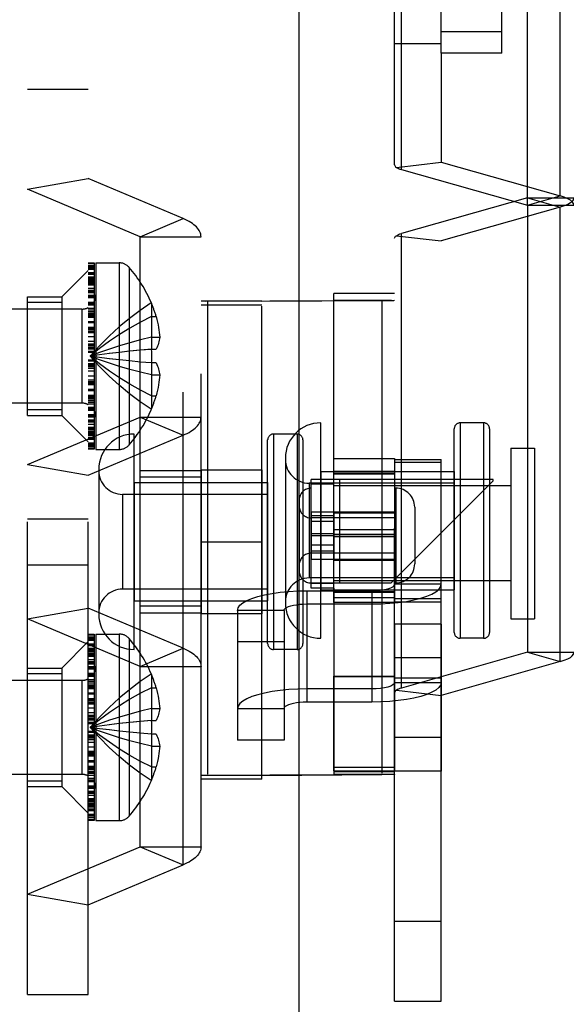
# Model space of a CAD drawing. Header units: inches. Extents: x 0 to 227, y 0 to 147.
# Tile 127 of 247: x 47.05 to 48.49, y 85.77 to 88.36. Entities that reach past the tile are written whole.
import ezdxf

# ---------------------------------------------------------------- set-up
doc = ezdxf.new("R2010")
doc.units = ezdxf.units.IN
doc.header["$LTSCALE"] = 12.466667
doc.header["$MEASUREMENT"] = 0
doc.linetypes.add('HIDDEN', pattern=[0.2, 0.1, -0.1])
doc.linetypes.add('PHANTOM', pattern=[0.8, 0.45, -0.05, 0.1, -0.05, 0.1, -0.05])
for name, color, linetype in [('02___PRT_ALL_AXES', 7, 'CONTINUOUS'), ('AVAILABLE_DOOR_SPACE', 7, 'CONTINUOUS'), ('DEFAULT_2', 8, 'HIDDEN')]:
    doc.layers.add(name, color=color, linetype=linetype)

msp = doc.modelspace()

# ---------------------------------------------------------------- linework, layer by layer
at = {"layer": '02___PRT_ALL_AXES', "color": 8, "linetype": 'HIDDEN'}
for p, q in [((48.3878, 87.873), (48.3878, 89.0715)), ((47.0709, 87.319), (47.0709, 87.6315)), ((47.0709, 87.6315), (47.1609, 87.6315)), ((47.0709, 87.319), (47.1609, 87.319)), ((47.3678, 86.1817), (47.3678, 87.3145)), ((48.2725, 87.2993), (48.2107, 87.2993)), ((47.7808, 87.2698), (47.719, 87.2698)), ((48.3443, 87.2329), (48.3443, 86.7829)), ((48.3443, 87.2329), (48.4068, 87.2329)), ((48.4068, 87.2329), (48.4068, 86.7829)), ((47.8778, 87.0647), (47.8778, 87.2053)), ((47.8778, 87.2053), (48.0378, 87.2053)), ((48.0378, 87.2053), (48.0378, 86.8253)), ((48.0378, 87.2028), (48.1603, 87.2028)), ((48.1603, 87.1951), (48.0378, 87.1951)), ((48.1603, 86.8278), (48.1603, 87.2028)), ((47.3678, 87.1733), (47.5278, 87.1733)), ((47.5278, 87.1558), (47.3678, 87.1558)), ((47.5278, 87.1758), (47.5278, 86.7958)), ((47.5278, 87.1758), (47.6878, 87.1758)), ((47.6878, 87.1758), (47.6878, 86.7958)), ((47.8431, 87.1713), (47.8431, 86.8593)), ((47.8431, 87.1713), (48.1951, 87.1713)), ((48.0378, 87.171), (47.8778, 87.171)), ((47.8778, 87.1664), (48.0378, 87.1664)), ((47.8778, 87.1653), (48.0378, 87.1653)), ((48.1951, 87.1713), (48.1951, 86.8593)), ((47.3514, 87.1418), (47.3514, 86.8298)), ((47.3514, 87.1418), (47.7034, 87.1418)), ((47.7034, 87.1418), (47.7034, 86.8298)), ((48.1951, 87.1403), (47.8126, 87.1403)), ((48.3443, 87.1329), (47.8778, 87.1329)), ((47.7034, 87.1108), (47.3209, 87.1108)), ((48.0408, 87.1272), (48.0378, 87.1272)), ((47.8178, 87.0647), (47.8178, 86.9397)), ((47.8178, 87.0647), (48.0378, 87.0647)), ((47.8778, 87.0544), (47.8178, 87.0544)), ((47.8778, 87.0647), (47.8778, 86.9397)), ((48.0378, 87.0613), (47.8778, 87.0613)), ((48.0378, 87.0487), (47.8178, 87.0487)), ((47.8778, 87.0391), (47.8178, 87.0391)), ((47.8178, 87.008), (47.8778, 87.008)), ((47.8178, 87.0077), (47.8778, 87.0077)), ((47.8178, 87.0024), (47.8778, 87.0024)), ((47.8178, 87.002), (47.8778, 87.002)), ((48.0378, 87.005), (47.8778, 87.005)), ((48.0378, 87.0039), (47.8778, 87.0039)), ((47.8778, 86.9766), (47.8178, 86.9766)), ((48.0378, 86.999), (47.8778, 86.999)), ((48.0378, 86.9986), (47.8778, 86.9986)), ((47.8778, 86.9614), (47.8178, 86.9614)), ((48.0378, 86.9557), (47.8178, 86.9557)), ((47.8178, 86.9397), (48.0378, 86.9397)), ((47.8778, 86.8253), (47.8778, 86.9397)), ((48.0378, 86.9363), (47.8778, 86.9363)), ((48.1951, 86.8903), (47.8126, 86.8903)), ((48.3443, 86.8829), (47.8778, 86.8829)), ((48.0408, 86.8772), (48.0378, 86.8772)), ((47.7034, 86.8608), (47.3209, 86.8608)), ((47.8431, 86.8593), (48.1951, 86.8593)), ((47.8778, 86.8544), (48.0378, 86.8544)), ((47.8778, 86.8533), (48.0378, 86.8533)), ((47.3514, 86.8298), (47.7034, 86.8298)), ((48.0378, 86.838), (47.8778, 86.838)), ((48.0378, 86.8253), (47.8778, 86.8253)), ((48.1603, 86.8355), (48.0378, 86.8355)), ((48.0378, 86.8278), (48.1603, 86.8278)), ((47.5278, 86.8159), (47.3678, 86.8159)), ((47.3678, 86.7983), (47.5278, 86.7983)), ((47.6878, 86.7958), (47.5278, 86.7958)), ((48.0378, 86.7685), (48.0378, 86.3808)), ((48.1603, 86.7685), (48.0378, 86.7685)), ((48.1603, 86.7685), (48.1603, 86.3808)), ((48.3443, 86.7829), (48.4068, 86.7829)), ((48.2725, 86.7313), (48.2107, 86.7313)), ((47.7808, 86.7018), (47.719, 86.7018)), ((48.1603, 86.6799), (48.0378, 86.6799)), ((47.0709, 86.3401), (47.0709, 86.6526)), ((47.0709, 86.6526), (47.1609, 86.6526)), ((47.8778, 86.3814), (47.8778, 86.6314)), ((47.8778, 86.6314), (48.0378, 86.6314)), ((47.8778, 86.6301), (48.0378, 86.6301)), ((48.1603, 86.4694), (48.0378, 86.4694)), ((47.8778, 86.3814), (48.0378, 86.3814)), ((47.8778, 86.3801), (48.0378, 86.3801)), ((48.1603, 86.3808), (48.0378, 86.3808)), ((47.0709, 86.3401), (47.1609, 86.3401))]:
    msp.add_line(p, q, dxfattribs=at)
at = {"layer": 'AVAILABLE_DOOR_SPACE', "color": 4, "linetype": 'PHANTOM'}
msp.add_line((47.7853, 89.2887), (47.7853, 84.4519), dxfattribs=at)
at = {"layer": 'DEFAULT_2', "color": 8, "linetype": 'HIDDEN'}
for p, q in [((48.1603, 88.2741), (48.1603, 89.9909)), ((48.3203, 88.2741), (48.3203, 89.9909)), ((48.0378, 87.9798), (48.0378, 89.5222)), ((48.0561, 87.9672), (48.0561, 89.1658)), ((48.4744, 87.8976), (48.4744, 89.0961)), ((48.1603, 88.3313), (48.3203, 88.3313)), ((48.1603, 88.299), (48.0378, 88.299)), ((48.1603, 88.2741), (48.1603, 87.9868)), ((48.3203, 88.2741), (48.1603, 88.2741)), ((47.0709, 85.792), (47.0709, 88.1796)), ((47.0709, 88.1796), (47.2309, 88.1796)), ((47.2309, 85.792), (47.2309, 88.1796)), ((48.0425, 87.973), (48.1603, 87.9868)), ((48.1603, 87.9868), (48.4744, 87.8976)), ((48.0561, 87.9672), (48.3878, 87.873)), ((47.0709, 87.9155), (47.2309, 87.9435)), ((47.4809, 87.8378), (47.2309, 87.9435)), ((47.3678, 87.79), (47.0709, 87.9155)), ((48.3878, 87.8929), (48.0561, 87.7987)), ((48.3878, 87.873), (48.4744, 87.8976)), ((48.3878, 87.8929), (48.4744, 87.8683)), ((48.3878, 87.8929), (48.5103, 87.8929)), ((48.4744, 87.8683), (48.1603, 87.7791)), ((48.3878, 87.873), (48.3878, 86.6944)), ((48.3878, 87.873), (48.5103, 87.873)), ((48.4744, 86.6698), (48.4744, 87.8683)), ((47.3678, 87.79), (47.4809, 87.8378)), ((47.4809, 86.1338), (47.4809, 87.8378)), ((47.3678, 87.3145), (47.3678, 87.79)), ((47.3678, 87.79), (47.5278, 87.79)), ((47.5278, 86.1817), (47.5278, 87.79)), ((48.0378, 85.7747), (48.0378, 87.7861)), ((48.0425, 87.7929), (48.1603, 87.7791)), ((48.0561, 86.6002), (48.0561, 87.7987)), ((48.1603, 85.7747), (48.1603, 87.7791)), ((47.1609, 87.6315), (47.2309, 87.7015)), ((47.2309, 87.7209), (47.2459, 87.7209)), ((47.2459, 87.7183), (47.2309, 87.7183)), ((47.2459, 87.7132), (47.2309, 87.7132)), ((47.2459, 87.7128), (47.2309, 87.7128)), ((47.2309, 87.7127), (47.2459, 87.7127)), ((47.2459, 87.7081), (47.2309, 87.7081)), ((47.2459, 87.7069), (47.2309, 87.7069)), ((47.2309, 87.705), (47.2459, 87.705)), ((47.2459, 87.7209), (47.2459, 87.2296)), ((47.2509, 87.7213), (47.2509, 87.2293)), ((47.2509, 87.7213), (47.3121, 87.7213)), ((47.3121, 87.7213), (47.3121, 87.2293)), ((47.3386, 87.7092), (47.3386, 87.2413)), ((47.2309, 87.6954), (47.2459, 87.6954)), ((47.2309, 87.6943), (47.2459, 87.6943)), ((47.2309, 87.6933), (47.2459, 87.6933)), ((47.2309, 87.691), (47.2459, 87.691)), ((47.2309, 87.6844), (47.2459, 87.6844)), ((47.2459, 87.6818), (47.2309, 87.6818)), ((47.2309, 87.6803), (47.2459, 87.6803)), ((47.2309, 87.6794), (47.2459, 87.6794)), ((47.2309, 87.6762), (47.2459, 87.6762)), ((47.2309, 87.6741), (47.2459, 87.6741)), ((47.2309, 87.6741), (47.2459, 87.6741)), ((47.2309, 87.6695), (47.2459, 87.6695)), ((47.2459, 87.669), (47.2309, 87.669)), ((47.2459, 87.6685), (47.2309, 87.6685)), ((47.2309, 87.6673), (47.2459, 87.6673)), ((47.2459, 87.6663), (47.2309, 87.6663)), ((47.2459, 87.6657), (47.2309, 87.6657)), ((47.2309, 87.6654), (47.2459, 87.6654)), ((47.2309, 87.6634), (47.2459, 87.6634)), ((47.2309, 87.6629), (47.2459, 87.6629)), ((47.2309, 87.6543), (47.2459, 87.6543)), ((47.2309, 87.6494), (47.2459, 87.6494)), ((47.1609, 87.6315), (47.1609, 87.319)), ((47.2309, 87.6458), (47.2459, 87.6458)), ((47.2309, 87.6444), (47.2459, 87.6444)), ((47.2309, 87.6431), (47.2459, 87.6431)), ((47.2309, 87.643), (47.2459, 87.643)), ((47.2309, 87.6362), (47.2459, 87.6362)), ((47.2309, 87.6336), (47.2459, 87.6336)), ((47.2309, 87.6321), (47.2459, 87.6321)), ((47.2309, 87.6313), (47.2459, 87.6313)), ((47.2309, 87.6299), (47.2459, 87.6299)), ((47.8778, 87.1501), (47.8778, 87.6406)), ((48.0378, 87.6406), (47.8778, 87.6406)), ((47.2137, 87.5993), (46.7609, 87.5993)), ((47.1609, 87.6169), (47.0709, 87.6169)), ((47.2137, 87.5993), (47.2137, 87.3513)), ((47.2309, 87.618), (47.2459, 87.618)), ((47.2309, 87.6169), (47.2459, 87.6169)), ((47.2309, 87.6154), (47.2459, 87.6154)), ((47.2309, 87.6135), (47.2459, 87.6135)), ((47.2459, 87.6095), (47.2309, 87.6095)), ((47.2309, 87.6015), (47.2459, 87.6015)), ((47.3971, 87.6158), (47.3967, 87.6155)), ((47.3967, 87.6155), (47.3971, 87.6146)), ((47.3971, 87.6146), (47.3971, 87.4933)), ((47.6878, 87.6199), (47.5278, 87.6199)), ((47.5278, 87.6105), (47.6878, 87.6105)), ((47.5398, 87.6201), (47.5321, 87.62)), ((47.5398, 87.6201), (47.8778, 87.6224)), ((47.545, 87.6201), (47.545, 86.3701)), ((47.6878, 87.6199), (47.545, 87.6201)), ((47.6878, 87.6199), (48.0043, 87.6221)), ((47.6878, 86.36), (47.6878, 87.6199)), ((48.0293, 87.6223), (47.8778, 87.6224)), ((48.0043, 87.6221), (48.0293, 87.6223)), ((48.0043, 87.6221), (48.0043, 86.3721)), ((47.2459, 87.5964), (47.2309, 87.5964)), ((47.2459, 87.5922), (47.2309, 87.5922)), ((47.2459, 87.5916), (47.2309, 87.5916)), ((47.2459, 87.5867), (47.2309, 87.5867)), ((47.2309, 87.5853), (47.2459, 87.5853)), ((47.2309, 87.5818), (47.2459, 87.5818)), ((47.2309, 87.5812), (47.2459, 87.5812)), ((47.2309, 87.5779), (47.2459, 87.5779)), ((47.3971, 87.5798), (47.4098, 87.5798)), ((47.2309, 87.5662), (47.2459, 87.5662)), ((47.2309, 87.5637), (47.2459, 87.5637)), ((47.2309, 87.5513), (47.2459, 87.5513)), ((47.2309, 87.5479), (47.2459, 87.5479)), ((47.2309, 87.5461), (47.2459, 87.5461)), ((47.2309, 87.546), (47.2459, 87.546)), ((47.2309, 87.5421), (47.2459, 87.5421)), ((47.2309, 87.542), (47.2459, 87.542)), ((47.2309, 87.5387), (47.2459, 87.5387)), ((47.2309, 87.5377), (47.2459, 87.5377)), ((47.2309, 87.5268), (47.2459, 87.5268)), ((47.3971, 87.5249), (47.4189, 87.5249)), ((47.2459, 87.514), (47.2309, 87.514)), ((47.2309, 87.5073), (47.2459, 87.5073)), ((47.2459, 87.5029), (47.2309, 87.5029)), ((47.2309, 87.4994), (47.2459, 87.4994)), ((47.2459, 87.4973), (47.2309, 87.4973)), ((47.2309, 87.4949), (47.2459, 87.4949)), ((47.3971, 87.4933), (47.3967, 87.4932)), ((47.3971, 87.4933), (47.4098, 87.4933)), ((47.2459, 87.4879), (47.2309, 87.4879)), ((47.2309, 87.4853), (47.2459, 87.4853)), ((47.2607, 87.4788), (47.2361, 87.4753)), ((47.2607, 87.4788), (47.2361, 87.4753)), ((47.2309, 87.4653), (47.2459, 87.4653)), ((47.2309, 87.4627), (47.2459, 87.4627)), ((47.2309, 87.4557), (47.2459, 87.4557)), ((47.2309, 87.4532), (47.2459, 87.4532)), ((47.2309, 87.4512), (47.2459, 87.4512)), ((47.2309, 87.4477), (47.2459, 87.4477)), ((47.2309, 87.4433), (47.2459, 87.4433)), ((47.3681, 87.4598), (47.3397, 87.4625)), ((47.3971, 87.4573), (47.3678, 87.4598)), ((47.3971, 87.4573), (47.3967, 87.4573)), ((47.3971, 87.4573), (47.3971, 87.3359)), ((47.4098, 87.4573), (47.3971, 87.4573)), ((47.2309, 87.4365), (47.2459, 87.4365)), ((47.2309, 87.4237), (47.2459, 87.4237)), ((47.3971, 87.4256), (47.4189, 87.4256)), ((47.2309, 87.4128), (47.2459, 87.4128)), ((47.2459, 87.4119), (47.2309, 87.4119)), ((47.2309, 87.4086), (47.2459, 87.4086)), ((47.2309, 87.4085), (47.2459, 87.4085)), ((47.2459, 87.4046), (47.2309, 87.4046)), ((47.2459, 87.4045), (47.2309, 87.4045)), ((47.2309, 87.4026), (47.2459, 87.4026)), ((47.2459, 87.3993), (47.2309, 87.3993)), ((47.2459, 87.3869), (47.2309, 87.3869)), ((47.2309, 87.3844), (47.2459, 87.3844)), ((47.2309, 87.3727), (47.2459, 87.3727)), ((47.2309, 87.3693), (47.2459, 87.3693)), ((47.2309, 87.3687), (47.2459, 87.3687)), ((47.2309, 87.3652), (47.2459, 87.3652)), ((47.2309, 87.3639), (47.2459, 87.3639)), ((47.3971, 87.3708), (47.4098, 87.3708)), ((47.2137, 87.3513), (46.7609, 87.3513)), ((47.2309, 87.359), (47.2459, 87.359)), ((47.2309, 87.3584), (47.2459, 87.3584)), ((47.2309, 87.3542), (47.2459, 87.3542)), ((47.2309, 87.3491), (47.2459, 87.3491)), ((47.2309, 87.3411), (47.2459, 87.3411)), ((47.1609, 87.3337), (47.0709, 87.3337)), ((47.0709, 87.1891), (47.3678, 87.3145)), ((47.1609, 87.319), (47.2309, 87.249)), ((47.2309, 87.337), (47.2459, 87.337)), ((47.2309, 87.3352), (47.2459, 87.3352)), ((47.2309, 87.3337), (47.2459, 87.3337)), ((47.2309, 87.3326), (47.2459, 87.3326)), ((47.2459, 87.3207), (47.2309, 87.3207)), ((47.2309, 87.3192), (47.2459, 87.3192)), ((47.2459, 87.3185), (47.2309, 87.3185)), ((47.2459, 87.317), (47.2309, 87.317)), ((47.2459, 87.3143), (47.2309, 87.3143)), ((47.3678, 87.3145), (47.4809, 87.2667)), ((47.3678, 87.3145), (47.5278, 87.3145)), ((47.3971, 87.3359), (47.3967, 87.335)), ((47.3967, 87.335), (47.3971, 87.3348)), ((47.2309, 87.3075), (47.2459, 87.3075)), ((47.2309, 87.3074), (47.2459, 87.3074)), ((47.2309, 87.3062), (47.2459, 87.3062)), ((47.2309, 87.3048), (47.2459, 87.3048)), ((47.2459, 87.3011), (47.2309, 87.3011)), ((47.2309, 87.2962), (47.2459, 87.2962)), ((47.2309, 87.2877), (47.2459, 87.2877)), ((47.2309, 87.2872), (47.2459, 87.2872)), ((47.8431, 86.7313), (47.8431, 87.2993)), ((48.2107, 87.2993), (48.2107, 86.7313)), ((48.2725, 87.2993), (48.2725, 86.7313)), ((47.2309, 87.2852), (47.2459, 87.2852)), ((47.2309, 87.2848), (47.2459, 87.2848)), ((47.2309, 87.2843), (47.2459, 87.2843)), ((47.2309, 87.2833), (47.2459, 87.2833)), ((47.2309, 87.282), (47.2459, 87.282)), ((47.2309, 87.2816), (47.2459, 87.2816)), ((47.2309, 87.281), (47.2459, 87.281)), ((47.2309, 87.2765), (47.2459, 87.2765)), ((47.2309, 87.2764), (47.2459, 87.2764)), ((47.2309, 87.2743), (47.2459, 87.2743)), ((47.2309, 87.2712), (47.2459, 87.2712)), ((47.2309, 87.2703), (47.2459, 87.2703)), ((47.2309, 87.2688), (47.2459, 87.2688)), ((47.2309, 87.1611), (47.4809, 87.2667)), ((47.2309, 87.2662), (47.2459, 87.2662)), ((47.2459, 87.2595), (47.2309, 87.2595)), ((47.3514, 86.7018), (47.3514, 87.2698)), ((47.719, 87.2698), (47.719, 86.7018)), ((47.7808, 87.2698), (47.7808, 86.7018)), ((48.1951, 86.7469), (48.1951, 87.2837)), ((48.2881, 87.2837), (48.2881, 86.7469)), ((47.2459, 87.2573), (47.2309, 87.2573)), ((47.2459, 87.2562), (47.2309, 87.2562)), ((47.2459, 87.2551), (47.2309, 87.2551)), ((47.2459, 87.2455), (47.2309, 87.2455)), ((47.2309, 87.2436), (47.2459, 87.2436)), ((47.2309, 87.2425), (47.2459, 87.2425)), ((47.2459, 87.2379), (47.2309, 87.2379)), ((47.2309, 87.2377), (47.2459, 87.2377)), ((47.2309, 87.2374), (47.2459, 87.2374)), ((47.7034, 86.7174), (47.7034, 87.2542)), ((47.7964, 87.2542), (47.7964, 86.7174)), ((47.2309, 87.2323), (47.2459, 87.2323)), ((47.2459, 87.2296), (47.2309, 87.2296)), ((47.2509, 87.2293), (47.3121, 87.2293)), ((47.0709, 87.1891), (47.2309, 87.1611)), ((47.7501, 87.2063), (47.7501, 86.8243)), ((47.2584, 87.1768), (47.2584, 86.7948)), ((47.8126, 87.1403), (47.8126, 86.8903)), ((47.8178, 86.8638), (47.8178, 87.1501)), ((47.8778, 87.1501), (47.8178, 87.1501)), ((47.8778, 87.1378), (47.8178, 87.1378)), ((47.8399, 87.1503), (47.8235, 87.1502)), ((47.8645, 87.1504), (47.8399, 87.1503)), ((48.2978, 87.1504), (47.8645, 87.1504)), ((47.8934, 87.1502), (47.8778, 87.1501)), ((47.8778, 86.8638), (47.8778, 87.1501)), ((47.8934, 87.1502), (47.8934, 87.1504)), ((47.8934, 86.8762), (47.8934, 87.1502)), ((48.2978, 87.1502), (47.8934, 87.1502)), ((48.0278, 86.8764), (48.2978, 87.1464)), ((48.0278, 86.8762), (48.2978, 87.1462)), ((48.2978, 87.1502), (48.2978, 87.1504)), ((48.2978, 87.1462), (48.2978, 87.1502)), ((47.3209, 87.1108), (47.3209, 86.8608)), ((48.0408, 87.1272), (48.0408, 86.8772)), ((47.7866, 87.096), (47.7866, 86.9084)), ((48.0908, 87.0772), (48.0908, 86.9272)), ((47.0709, 87.0467), (47.2309, 87.0467)), ((48.0378, 87.0175), (47.8778, 87.0175)), ((47.5278, 86.9855), (47.6878, 86.9855)), ((47.0709, 86.9249), (47.2309, 86.9249)), ((47.8778, 86.8761), (47.8178, 86.8761)), ((47.8399, 86.8763), (47.8235, 86.8762)), ((47.8645, 86.8764), (47.8399, 86.8763)), ((48.0278, 86.8764), (47.8645, 86.8764)), ((47.8934, 86.8762), (47.8778, 86.8761)), ((48.0278, 86.8762), (47.8934, 86.8762)), ((48.0278, 86.8762), (48.0278, 86.8764)), ((48.1603, 86.8736), (48.0378, 86.8736)), ((47.8066, 86.8566), (47.8066, 86.5977)), ((47.8066, 86.8566), (47.9778, 86.8566)), ((47.8778, 86.8638), (47.8178, 86.8638)), ((47.8778, 86.8638), (47.8778, 86.3724)), ((47.9778, 86.8566), (47.9778, 86.5977)), ((47.8066, 86.8218), (47.9778, 86.8218)), ((47.0709, 86.7826), (47.2309, 86.8106)), ((47.4809, 86.7049), (47.2309, 86.8106)), ((47.6241, 86.8048), (47.6241, 86.4627)), ((47.7466, 86.8048), (47.6241, 86.8048)), ((47.7466, 86.8048), (47.7466, 86.4627)), ((47.3678, 86.6571), (47.0709, 86.7826)), ((47.2309, 86.742), (47.2459, 86.742)), ((47.2459, 86.742), (47.2459, 86.2507)), ((47.2509, 86.7424), (47.2509, 86.2504)), ((47.2509, 86.7424), (47.3121, 86.7424)), ((47.3121, 86.7424), (47.3121, 86.2504)), ((47.1609, 86.6526), (47.2309, 86.7226)), ((47.2459, 86.7394), (47.2309, 86.7394)), ((47.2459, 86.7343), (47.2309, 86.7343)), ((47.2459, 86.7339), (47.2309, 86.7339)), ((47.2309, 86.7338), (47.2459, 86.7338)), ((47.2459, 86.7292), (47.2309, 86.7292)), ((47.2459, 86.728), (47.2309, 86.728)), ((47.2309, 86.7261), (47.2459, 86.7261)), ((47.2309, 86.7165), (47.2459, 86.7165)), ((47.2309, 86.7154), (47.2459, 86.7154)), ((47.2309, 86.7144), (47.2459, 86.7144)), ((47.3386, 86.7303), (47.3386, 86.2624)), ((47.7466, 86.7216), (47.6241, 86.7216)), ((47.2309, 86.7121), (47.2459, 86.7121)), ((47.2309, 86.7055), (47.2459, 86.7055)), ((47.2459, 86.7028), (47.2309, 86.7028)), ((47.2309, 86.7014), (47.2459, 86.7014)), ((47.2309, 86.7005), (47.2459, 86.7005)), ((47.2309, 86.6973), (47.2459, 86.6973)), ((47.2309, 86.6952), (47.2459, 86.6952)), ((47.2309, 86.6952), (47.2459, 86.6952)), ((47.2309, 86.6906), (47.2459, 86.6906)), ((47.2459, 86.6901), (47.2309, 86.6901)), ((47.2459, 86.6896), (47.2309, 86.6896)), ((47.2309, 86.6883), (47.2459, 86.6883)), ((47.3678, 86.6571), (47.4809, 86.7049)), ((48.3878, 86.6944), (48.0561, 86.6002)), ((48.3878, 86.6944), (48.4744, 86.6698)), ((48.3878, 86.6944), (48.5103, 86.6944)), ((47.2459, 86.6874), (47.2309, 86.6874)), ((47.2459, 86.6868), (47.2309, 86.6868)), ((47.2309, 86.6865), (47.2459, 86.6865)), ((47.2309, 86.6844), (47.2459, 86.6844)), ((47.2309, 86.684), (47.2459, 86.684)), ((47.2309, 86.6754), (47.2459, 86.6754)), ((47.2309, 86.6705), (47.2459, 86.6705)), ((47.2309, 86.6669), (47.2459, 86.6669)), ((47.2309, 86.6654), (47.2459, 86.6654)), ((47.2309, 86.6642), (47.2459, 86.6642)), ((47.2309, 86.6641), (47.2459, 86.6641)), ((48.4744, 86.6698), (48.1603, 86.5805)), ((47.1609, 86.638), (47.0709, 86.638)), ((47.1609, 86.6526), (47.1609, 86.3401)), ((47.2309, 86.6573), (47.2459, 86.6573)), ((47.2309, 86.6547), (47.2459, 86.6547)), ((47.2309, 86.6532), (47.2459, 86.6532)), ((47.2309, 86.6524), (47.2459, 86.6524)), ((47.2309, 86.651), (47.2459, 86.651)), ((47.2309, 86.6391), (47.2459, 86.6391)), ((47.2309, 86.638), (47.2459, 86.638)), ((47.2309, 86.6365), (47.2459, 86.6365)), ((47.3678, 86.6571), (47.5278, 86.6571)), ((47.3971, 86.6369), (47.3967, 86.6366)), ((47.3967, 86.6366), (47.3971, 86.6357)), ((47.2137, 86.6204), (46.7609, 86.6204)), ((47.2137, 86.6204), (47.2137, 86.3724)), ((47.2309, 86.6346), (47.2459, 86.6346)), ((47.2459, 86.6306), (47.2309, 86.6306)), ((47.2309, 86.6226), (47.2459, 86.6226)), ((47.2459, 86.6175), (47.2309, 86.6175)), ((47.2459, 86.6133), (47.2309, 86.6133)), ((47.2459, 86.6127), (47.2309, 86.6127)), ((47.3971, 86.6357), (47.3971, 86.5144)), ((48.1603, 86.6257), (48.0378, 86.6257)), ((48.0378, 86.6148), (48.1603, 86.6148)), ((47.2459, 86.6078), (47.2309, 86.6078)), ((47.2309, 86.6064), (47.2459, 86.6064)), ((47.2309, 86.6029), (47.2459, 86.6029)), ((47.2309, 86.6023), (47.2459, 86.6023)), ((47.2309, 86.599), (47.2459, 86.599)), ((47.2309, 86.5872), (47.2459, 86.5872)), ((47.2309, 86.5848), (47.2459, 86.5848)), ((47.3971, 86.6009), (47.4098, 86.6009)), ((47.8066, 86.5977), (47.8066, 86.5629)), ((47.9778, 86.5977), (47.8066, 86.5977)), ((47.9778, 86.5977), (47.9778, 86.5629)), ((48.0425, 86.5944), (48.1603, 86.5805)), ((47.2309, 86.5724), (47.2459, 86.5724)), ((47.2309, 86.569), (47.2459, 86.569)), ((47.2309, 86.5672), (47.2459, 86.5672)), ((47.2309, 86.5671), (47.2459, 86.5671)), ((47.2309, 86.5632), (47.2459, 86.5632)), ((47.2309, 86.5631), (47.2459, 86.5631)), ((47.2309, 86.5598), (47.2459, 86.5598)), ((47.2309, 86.5588), (47.2459, 86.5588)), ((47.9778, 86.5629), (47.8066, 86.5629)), ((47.2309, 86.5479), (47.2459, 86.5479)), ((47.2459, 86.5351), (47.2309, 86.5351)), ((47.3971, 86.546), (47.4189, 86.546)), ((47.6241, 86.5459), (47.7466, 86.5459)), ((47.2309, 86.5284), (47.2459, 86.5284)), ((47.2459, 86.524), (47.2309, 86.524)), ((47.2309, 86.5205), (47.2459, 86.5205)), ((47.2459, 86.5184), (47.2309, 86.5184)), ((47.2309, 86.516), (47.2459, 86.516)), ((47.2459, 86.509), (47.2309, 86.509)), ((47.3971, 86.5144), (47.3967, 86.5143)), ((47.3971, 86.5144), (47.4098, 86.5144)), ((47.2309, 86.5064), (47.2459, 86.5064)), ((47.2309, 86.4864), (47.2459, 86.4864)), ((47.2309, 86.4838), (47.2459, 86.4838)), ((47.2607, 86.4998), (47.2361, 86.4964)), ((47.2607, 86.4998), (47.2361, 86.4964)), ((47.3681, 86.4809), (47.3397, 86.4836)), ((47.3971, 86.4784), (47.3678, 86.4809)), ((47.2309, 86.4768), (47.2459, 86.4768)), ((47.2309, 86.4743), (47.2459, 86.4743)), ((47.2309, 86.4722), (47.2459, 86.4722)), ((47.2309, 86.4688), (47.2459, 86.4688)), ((47.2309, 86.4643), (47.2459, 86.4643)), ((47.2309, 86.4576), (47.2459, 86.4576)), ((47.3971, 86.4784), (47.3967, 86.4784)), ((47.3971, 86.4784), (47.3971, 86.357)), ((47.4098, 86.4784), (47.3971, 86.4784)), ((47.7466, 86.4627), (47.6241, 86.4627)), ((47.2309, 86.4448), (47.2459, 86.4448)), ((47.2309, 86.4339), (47.2459, 86.4339)), ((47.2459, 86.433), (47.2309, 86.433)), ((47.2309, 86.4297), (47.2459, 86.4297)), ((47.2309, 86.4296), (47.2459, 86.4296)), ((47.3971, 86.4467), (47.4189, 86.4467)), ((47.2459, 86.4257), (47.2309, 86.4257)), ((47.2459, 86.4256), (47.2309, 86.4256)), ((47.2309, 86.4237), (47.2459, 86.4237)), ((47.2459, 86.4204), (47.2309, 86.4204)), ((47.2459, 86.4079), (47.2309, 86.4079)), ((47.2309, 86.4055), (47.2459, 86.4055)), ((47.2309, 86.3938), (47.2459, 86.3938)), ((47.2309, 86.3904), (47.2459, 86.3904)), ((47.2309, 86.3898), (47.2459, 86.3898)), ((47.2309, 86.3863), (47.2459, 86.3863)), ((47.2309, 86.3849), (47.2459, 86.3849)), ((47.2309, 86.3801), (47.2459, 86.3801)), ((47.2309, 86.3795), (47.2459, 86.3795)), ((47.3971, 86.3919), (47.4098, 86.3919)), ((48.0378, 86.3906), (47.8778, 86.3906)), ((47.2137, 86.3724), (46.7609, 86.3724)), ((47.1609, 86.3548), (47.0709, 86.3548)), ((47.2309, 86.3752), (47.2459, 86.3752)), ((47.2309, 86.3701), (47.2459, 86.3701)), ((47.2309, 86.3621), (47.2459, 86.3621)), ((47.2309, 86.3581), (47.2459, 86.3581)), ((47.2309, 86.3562), (47.2459, 86.3562)), ((47.2309, 86.3547), (47.2459, 86.3547)), ((47.2309, 86.3537), (47.2459, 86.3537)), ((47.3967, 86.3561), (47.3971, 86.357)), ((47.3967, 86.3561), (47.3971, 86.3559)), ((47.6878, 86.3699), (47.5278, 86.3699)), ((47.5278, 86.3609), (47.6878, 86.3609)), ((47.5278, 86.3607), (47.6878, 86.3607)), ((47.6878, 86.36), (47.5278, 86.36)), ((47.5321, 86.37), (47.5398, 86.3701)), ((47.5398, 86.3701), (47.8778, 86.3724)), ((47.6878, 86.3699), (47.545, 86.3701)), ((47.6878, 86.3699), (48.0043, 86.3721)), ((48.0293, 86.3723), (47.8778, 86.3724)), ((48.0293, 86.3723), (48.0043, 86.3721)), ((47.1609, 86.3401), (47.2309, 86.2701)), ((47.2459, 86.3418), (47.2309, 86.3418)), ((47.2309, 86.3403), (47.2459, 86.3403)), ((47.2459, 86.3396), (47.2309, 86.3396)), ((47.2459, 86.3381), (47.2309, 86.3381)), ((47.2459, 86.3354), (47.2309, 86.3354)), ((47.2309, 86.3286), (47.2459, 86.3286)), ((47.2309, 86.3285), (47.2459, 86.3285)), ((47.2309, 86.3273), (47.2459, 86.3273)), ((47.2309, 86.3258), (47.2459, 86.3258)), ((47.2459, 86.3222), (47.2309, 86.3222)), ((47.2309, 86.3173), (47.2459, 86.3173)), ((47.2309, 86.3088), (47.2459, 86.3088)), ((47.2309, 86.3083), (47.2459, 86.3083)), ((47.2309, 86.3063), (47.2459, 86.3063)), ((47.2309, 86.3059), (47.2459, 86.3059)), ((47.2309, 86.3054), (47.2459, 86.3054)), ((47.2309, 86.3044), (47.2459, 86.3044)), ((47.2309, 86.3031), (47.2459, 86.3031)), ((47.2309, 86.3027), (47.2459, 86.3027)), ((47.2309, 86.3021), (47.2459, 86.3021)), ((47.2309, 86.2976), (47.2459, 86.2976)), ((47.2309, 86.2975), (47.2459, 86.2975)), ((47.2309, 86.2954), (47.2459, 86.2954)), ((47.2309, 86.2923), (47.2459, 86.2923)), ((47.2309, 86.2913), (47.2459, 86.2913)), ((47.2309, 86.2899), (47.2459, 86.2899)), ((47.2309, 86.2872), (47.2459, 86.2872)), ((47.2459, 86.2806), (47.2309, 86.2806)), ((47.2459, 86.2783), (47.2309, 86.2783)), ((47.2459, 86.2773), (47.2309, 86.2773)), ((47.2459, 86.2762), (47.2309, 86.2762)), ((47.2459, 86.2666), (47.2309, 86.2666)), ((47.2309, 86.2647), (47.2459, 86.2647)), ((47.2309, 86.2636), (47.2459, 86.2636)), ((47.2459, 86.2589), (47.2309, 86.2589)), ((47.2309, 86.2588), (47.2459, 86.2588)), ((47.2309, 86.2585), (47.2459, 86.2585)), ((47.2309, 86.2534), (47.2459, 86.2534)), ((47.2459, 86.2507), (47.2309, 86.2507)), ((47.2509, 86.2504), (47.3121, 86.2504)), ((47.0709, 86.0562), (47.3678, 86.1817)), ((47.3678, 86.1817), (47.4809, 86.1338)), ((47.3678, 86.1817), (47.5278, 86.1817)), ((47.2309, 86.0282), (47.4809, 86.1338)), ((47.0709, 86.0562), (47.2309, 86.0282)), ((48.0378, 85.9853), (48.1603, 85.9853)), ((47.0709, 85.792), (47.2309, 85.792)), ((48.0378, 85.7747), (48.1603, 85.7747))]:
    msp.add_line(p, q, dxfattribs=at)
for points in [[(48.0378, 87.9798), (48.0381, 87.978), (48.039, 87.9763), (48.0405, 87.9747), (48.0425, 87.973)], [(48.0425, 87.973), (48.0452, 87.9714), (48.0483, 87.9699), (48.052, 87.9685), (48.0561, 87.9672)], [(48.5103, 87.873), (48.5092, 87.8776), (48.5061, 87.882), (48.501, 87.8863), (48.4939, 87.8904), (48.485, 87.8942), (48.4744, 87.8976)], [(48.5103, 87.8929), (48.5092, 87.8883), (48.5061, 87.8839), (48.501, 87.8796), (48.4939, 87.8755), (48.485, 87.8717), (48.4744, 87.8683)], [(47.5278, 87.79), (47.5276, 87.7933), (47.527, 87.7966), (47.5261, 87.7999), (47.5247, 87.8032), (47.523, 87.8064), (47.5209, 87.8096), (47.5184, 87.8128), (47.5156, 87.8159), (47.5124, 87.8189), (47.5089, 87.8219), (47.505, 87.8248), (47.5008, 87.8276), (47.4963, 87.8303), (47.4915, 87.8329), (47.4863, 87.8354), (47.4809, 87.8378)], [(48.0378, 87.7861), (48.0381, 87.7879), (48.039, 87.7896), (48.0405, 87.7913), (48.0425, 87.7929)], [(48.0425, 87.7929), (48.0452, 87.7945), (48.0484, 87.796), (48.052, 87.7974), (48.0561, 87.7987)], [(47.3967, 87.6155), (47.3678, 87.5959), (47.3397, 87.5747), (47.3125, 87.5521), (47.2862, 87.528), (47.2607, 87.5024), (47.2361, 87.4753)], [(47.5321, 87.62), (47.5297, 87.62), (47.5283, 87.6199), (47.5278, 87.6199)], [(48.0293, 87.6223), (48.033, 87.6224), (48.0357, 87.6224), (48.0373, 87.6225), (48.0378, 87.6226)], [(47.3971, 87.5798), (47.3681, 87.5651), (47.3399, 87.5494), (47.3127, 87.5325), (47.2863, 87.5145), (47.2607, 87.4955), (47.2361, 87.4753)], [(47.4098, 87.5798), (47.4117, 87.5722), (47.4134, 87.5648), (47.4149, 87.5578), (47.4161, 87.551), (47.417, 87.5443), (47.4178, 87.5378), (47.4185, 87.5313), (47.4189, 87.5249)], [(47.3971, 87.5249), (47.3681, 87.518), (47.3399, 87.5105), (47.3127, 87.5025), (47.2863, 87.4939), (47.2607, 87.4849), (47.2361, 87.4753)], [(47.4189, 87.5249), (47.4184, 87.521), (47.4177, 87.5171), (47.4169, 87.5132), (47.4159, 87.5093), (47.4147, 87.5054), (47.4133, 87.5014), (47.4116, 87.4974), (47.4098, 87.4933)], [(47.3971, 87.4933), (47.3681, 87.4908), (47.3399, 87.488), (47.3127, 87.4851), (47.2863, 87.482), (47.2607, 87.4788)], [(47.3967, 87.4932), (47.3678, 87.4907), (47.3397, 87.488), (47.3125, 87.4851), (47.2862, 87.482)], [(47.3967, 87.4932), (47.3969, 87.4873), (47.397, 87.4813), (47.3971, 87.4753), (47.397, 87.4693), (47.3969, 87.4633), (47.3967, 87.4573)], [(47.3967, 87.335), (47.3678, 87.3547), (47.3397, 87.3758), (47.3125, 87.3985), (47.2862, 87.4226), (47.2607, 87.4482), (47.2361, 87.4753)], [(47.3971, 87.3708), (47.3681, 87.3854), (47.3399, 87.4012), (47.3127, 87.418), (47.2863, 87.436), (47.2607, 87.4551), (47.2361, 87.4753)], [(47.3971, 87.4256), (47.3681, 87.4326), (47.3399, 87.4401), (47.3127, 87.4481), (47.2863, 87.4566), (47.2607, 87.4657), (47.2361, 87.4753)], [(47.3399, 87.4625), (47.3125, 87.4654), (47.2862, 87.4685), (47.2607, 87.4718), (47.2361, 87.4753)], [(47.3127, 87.4654), (47.2863, 87.4685), (47.2607, 87.4718), (47.2361, 87.4753)], [(47.4098, 87.4573), (47.4116, 87.4532), (47.4133, 87.4491), (47.4147, 87.4452), (47.4159, 87.4413), (47.4169, 87.4374), (47.4177, 87.4334), (47.4184, 87.4295), (47.4189, 87.4256)], [(47.4189, 87.4256), (47.4185, 87.4192), (47.4178, 87.4128), (47.417, 87.4062), (47.4161, 87.3996), (47.4149, 87.3928), (47.4134, 87.3857), (47.4117, 87.3784), (47.4098, 87.3708)], [(47.4809, 87.2667), (47.4863, 87.2691), (47.4915, 87.2716), (47.4963, 87.2743), (47.5008, 87.277), (47.505, 87.2798), (47.5089, 87.2827), (47.5124, 87.2856), (47.5156, 87.2887), (47.5184, 87.2918), (47.5209, 87.2949), (47.523, 87.2981), (47.5247, 87.3014), (47.5261, 87.3046), (47.527, 87.3079), (47.5276, 87.3112), (47.5278, 87.3145)], [(47.8235, 87.1502), (47.8193, 87.1502), (47.8178, 87.1501)], [(47.8235, 86.8762), (47.8193, 86.8762), (47.8178, 86.8761)], [(47.9778, 86.8218), (48.0018, 86.8223), (48.025, 86.8236), (48.0476, 86.8258), (48.069, 86.8287), (48.0889, 86.8325), (48.1068, 86.837), (48.1226, 86.8421), (48.1358, 86.8477), (48.1464, 86.8538), (48.1541, 86.8602), (48.1587, 86.8668), (48.1603, 86.8736)], [(47.9778, 86.8566), (47.9897, 86.8569), (48.0008, 86.8579), (48.0111, 86.8595), (48.0202, 86.8616), (48.0276, 86.8642), (48.0332, 86.8671), (48.0366, 86.8702), (48.0378, 86.8736)], [(47.6241, 86.8048), (47.6257, 86.8116), (47.6303, 86.8182), (47.638, 86.8246), (47.6485, 86.8307), (47.6618, 86.8363), (47.6775, 86.8414), (47.6955, 86.8459), (47.7153, 86.8496), (47.7367, 86.8526), (47.7593, 86.8548), (47.7826, 86.8561), (47.8066, 86.8566)], [(47.7466, 86.8048), (47.7473, 86.8075), (47.7495, 86.81), (47.7531, 86.8125), (47.758, 86.8148), (47.7642, 86.8168), (47.7713, 86.8186), (47.7793, 86.8199), (47.788, 86.821), (47.7971, 86.8216), (47.8066, 86.8218)], [(47.4809, 86.7049), (47.4863, 86.7025), (47.4915, 86.7), (47.4963, 86.6974), (47.5008, 86.6947), (47.505, 86.6919), (47.5089, 86.689), (47.5124, 86.686), (47.5156, 86.683), (47.5184, 86.6799), (47.5209, 86.6767), (47.523, 86.6735), (47.5247, 86.6703), (47.5261, 86.667), (47.527, 86.6637), (47.5276, 86.6604), (47.5278, 86.6571)], [(48.4744, 86.6698), (48.485, 86.6732), (48.4939, 86.677), (48.501, 86.681), (48.5061, 86.6854), (48.5092, 86.6898), (48.5103, 86.6944)], [(47.3967, 86.6366), (47.3678, 86.617), (47.3397, 86.5958), (47.3125, 86.5732), (47.2862, 86.5491), (47.2607, 86.5235), (47.2361, 86.4964)], [(48.0378, 86.6148), (48.0366, 86.6114), (48.0332, 86.6082), (48.0276, 86.6053), (48.0202, 86.6027), (48.0111, 86.6006), (48.0008, 86.599), (47.9897, 86.5981), (47.9778, 86.5977)], [(48.1603, 86.6148), (48.1587, 86.6079), (48.1541, 86.6013), (48.1464, 86.5949), (48.1358, 86.5888), (48.1226, 86.5832), (48.1068, 86.5781), (48.0889, 86.5736), (48.069, 86.5699), (48.0476, 86.5669), (48.025, 86.5647), (48.0018, 86.5634), (47.9778, 86.5629)], [(47.3971, 86.6009), (47.3681, 86.5862), (47.3399, 86.5705), (47.3127, 86.5536), (47.2863, 86.5356), (47.2607, 86.5166), (47.2361, 86.4964)], [(47.4098, 86.6009), (47.4117, 86.5933), (47.4134, 86.5859), (47.4149, 86.5789), (47.4161, 86.5721), (47.417, 86.5654), (47.4178, 86.5589), (47.4185, 86.5524), (47.4189, 86.546)], [(47.8066, 86.5977), (47.7826, 86.5973), (47.7593, 86.5959), (47.7367, 86.5938), (47.7153, 86.5908), (47.6955, 86.587), (47.6775, 86.5825), (47.6618, 86.5774), (47.6485, 86.5718), (47.638, 86.5657), (47.6303, 86.5593), (47.6257, 86.5527), (47.6241, 86.5459)], [(48.0425, 86.5944), (48.0405, 86.5927), (48.039, 86.5911), (48.0381, 86.5893), (48.0378, 86.5876)], [(48.0561, 86.6002), (48.052, 86.5989), (48.0484, 86.5975), (48.0452, 86.596), (48.0425, 86.5944)], [(47.8066, 86.5629), (47.7971, 86.5627), (47.788, 86.5621), (47.7793, 86.5611), (47.7713, 86.5597), (47.7642, 86.5579), (47.758, 86.5559), (47.7531, 86.5536), (47.7495, 86.5511), (47.7473, 86.5486), (47.7466, 86.5459)], [(47.3971, 86.546), (47.3681, 86.5391), (47.3399, 86.5316), (47.3127, 86.5236), (47.2863, 86.515), (47.2607, 86.506), (47.2361, 86.4964)], [(47.4189, 86.546), (47.4184, 86.5421), (47.4177, 86.5382), (47.4169, 86.5343), (47.4159, 86.5304), (47.4147, 86.5265), (47.4133, 86.5225), (47.4116, 86.5185), (47.4098, 86.5144)], [(47.3971, 86.5144), (47.3681, 86.5118), (47.3399, 86.5091), (47.3127, 86.5062), (47.2863, 86.5031), (47.2607, 86.4998)], [(47.3967, 86.5143), (47.3678, 86.5118), (47.3397, 86.5091), (47.3125, 86.5062), (47.2862, 86.5031)], [(47.3967, 86.5143), (47.3969, 86.5084), (47.397, 86.5024), (47.3971, 86.4964), (47.397, 86.4904), (47.3969, 86.4844), (47.3967, 86.4784)], [(47.3967, 86.3561), (47.3678, 86.3758), (47.3397, 86.3969), (47.3125, 86.4196), (47.2862, 86.4437), (47.2607, 86.4693), (47.2361, 86.4964)], [(47.3971, 86.3919), (47.3681, 86.4065), (47.3399, 86.4223), (47.3127, 86.4391), (47.2863, 86.4571), (47.2607, 86.4762), (47.2361, 86.4964)], [(47.3971, 86.4467), (47.3681, 86.4537), (47.3399, 86.4612), (47.3127, 86.4692), (47.2863, 86.4777), (47.2607, 86.4868), (47.2361, 86.4964)], [(47.3399, 86.4836), (47.3125, 86.4865), (47.2862, 86.4896), (47.2607, 86.4929), (47.2361, 86.4964)], [(47.3127, 86.4865), (47.2863, 86.4896), (47.2607, 86.4929), (47.2361, 86.4964)], [(47.4098, 86.4784), (47.4116, 86.4743), (47.4133, 86.4702), (47.4147, 86.4663), (47.4159, 86.4624), (47.4169, 86.4585), (47.4177, 86.4545), (47.4184, 86.4506), (47.4189, 86.4467)], [(47.4189, 86.4467), (47.4185, 86.4403), (47.4178, 86.4338), (47.417, 86.4273), (47.4161, 86.4207), (47.4149, 86.4139), (47.4134, 86.4068), (47.4117, 86.3995), (47.4098, 86.3919)], [(47.5278, 86.3699), (47.5283, 86.3699), (47.5297, 86.37), (47.5321, 86.37)], [(48.0378, 86.3726), (48.0373, 86.3725), (48.0357, 86.3724), (48.033, 86.3724), (48.0293, 86.3723)], [(47.5278, 86.1817), (47.5276, 86.1783), (47.527, 86.175), (47.5261, 86.1717), (47.5247, 86.1685), (47.523, 86.1652), (47.5209, 86.162), (47.5184, 86.1589), (47.5156, 86.1558), (47.5124, 86.1527), (47.5089, 86.1498), (47.505, 86.1469), (47.5008, 86.1441), (47.4963, 86.1414), (47.4915, 86.1388), (47.4863, 86.1363), (47.4809, 86.1338)]]:
    msp.add_lwpolyline(points, dxfattribs=at)
for centre, radius, start, end in [((47.3121, 87.6863), 0.035, 40.9334, 90), ((47.0688, 87.4753), 0.357, 23.1727, 40.9334), ((47.2137, 87.6365), 0.0372, 329.9503, 360), ((47.2137, 87.6365), 0.0372, 270, 297.5399), ((47.0688, 87.4753), 0.3566, 17.0407, 23.0017), ((47.0688, 87.4753), 0.3566, 336.9983, 342.9593), ((47.2137, 87.3141), 0.0372, 62.4601, 90), ((47.2137, 87.3141), 0.0372, 0, 30.0497), ((47.0688, 87.4753), 0.357, 319.0666, 336.8273), ((47.8431, 87.2063), 0.093, 90, 180), ((48.2107, 87.2837), 0.0156, 90, 180), ((48.2725, 87.2837), 0.0156, 0, 90), ((47.3514, 87.1768), 0.093, 90, 180), ((47.719, 87.2542), 0.0156, 90, 180), ((47.7808, 87.2542), 0.0156, 0, 90), ((47.3121, 87.2643), 0.035, 270, 319.0666), ((47.8126, 87.2028), 0.0625, 180, 270), ((47.3209, 87.1733), 0.0625, 180, 270), ((47.8178, 87.096), 0.0312, 90, 180), ((48.0408, 87.0772), 0.05, 0, 90), ((47.8178, 87.0799), 0.0312, 180, 270), ((47.8178, 86.9245), 0.0312, 90, 180), ((48.0408, 86.9272), 0.05, 270, 360), ((47.8178, 86.9084), 0.0312, 180, 270), ((47.8126, 86.8278), 0.0625, 90, 180), ((47.3209, 86.7983), 0.0625, 90, 180), ((47.8431, 86.8243), 0.093, 180, 270), ((47.3514, 86.7948), 0.093, 180, 270), ((47.3121, 86.7074), 0.035, 40.9334, 90), ((48.2107, 86.7469), 0.0156, 180, 270), ((48.2725, 86.7469), 0.0156, 270, 360), ((47.0688, 86.4964), 0.357, 23.1727, 40.9334), ((47.719, 86.7174), 0.0156, 180, 270), ((47.7808, 86.7174), 0.0156, 270, 360), ((47.2137, 86.6576), 0.0372, 329.9503, 360), ((47.2137, 86.6576), 0.0372, 270, 297.5399), ((47.0688, 86.4964), 0.3566, 17.0407, 23.0017), ((47.0688, 86.4964), 0.3566, 336.9983, 342.9593), ((47.2137, 86.3352), 0.0372, 62.4601, 90), ((47.2137, 86.3352), 0.0372, 0, 30.0497), ((47.0688, 86.4964), 0.357, 319.0666, 336.8273), ((47.3121, 86.2854), 0.035, 270, 319.0666)]:
    msp.add_arc(centre, radius, start, end, dxfattribs=at)

doc.saveas('drawing.dxf')
